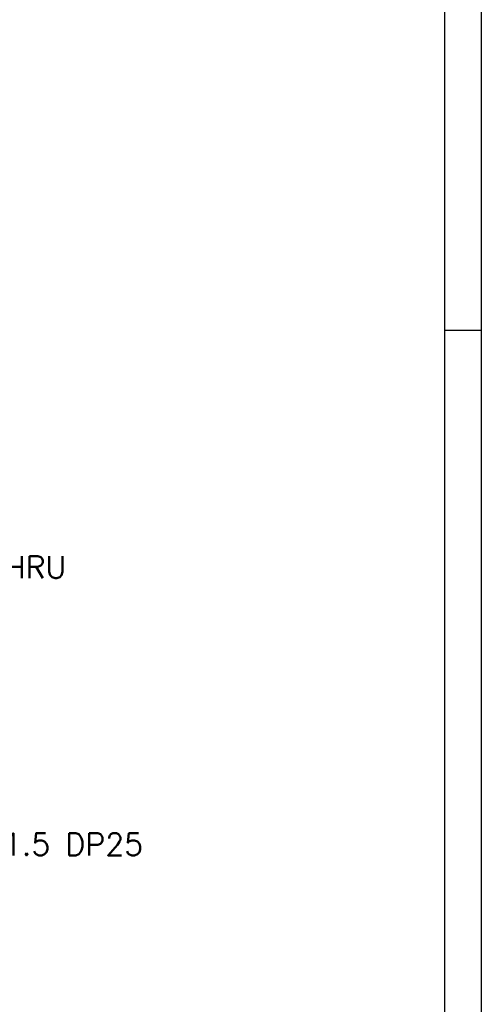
# Model space of a CAD drawing. Extents: x 47048 to 48733, y -1583 to -395.
# Tile 10 of 22: x 48555 to 48730, y -1244 to -870. Entities that reach past the tile are written whole.
import ezdxf

# ---------------------------------------------------------------- set-up
doc = ezdxf.new("R2010")
doc.units = 0
doc.header["$LTSCALE"] = 25.4
doc.layers.get('0').update_dxf_attribs({"linetype": 'CONTINUOUS'})
doc.layers.get('Defpoints').update_dxf_attribs({"linetype": 'CONTINUOUS'})
doc.layers.add('ATA-DIM', color=252, linetype='CONTINUOUS', lineweight=25)
doc.styles.get("Standard").update_dxf_attribs({"font": 'simplex.shx'})
doc.dimstyles.new('ata_A1', dxfattribs={"dimtxt": 4.2, "dimasz": 4.2, "dimexe": 2, "dimexo": 2, "dimgap": 2, "dimtad": 0, "dimtih": 1, "dimtoh": 1, "dimdec": 6, "dimdsep": 46, "dimtxsty": 'Standard', "dimcen": 0, "dimclrd": 252, "dimclre": 252, "dimclrt": 4, "dimadec": 6, "dimazin": 2, "dimtfac": 1, "dimtdec": 6, "dimtofl": 0, "dimtmove": 0, "dimatfit": 3, "dimfxl": 0, "dimtolj": 1, "dimtzin": 0, "dimlwd": 0, "dimlwe": 0, "dimarcsym": 0})

# ---------------------------------------------------------------- blocks, each defined once
blk = doc.blocks.new('*D19465')
at = {"layer": 'ATA-DIM', "color": 252, "lineweight": 0}
for p, q in [((48486.8, -1183.65), (48444.34, -1161.38)), ((48495.21, -1183.65), (48486.8, -1183.65))]:
    blk.add_line(p, q, dxfattribs=at)
at = {"layer": 'ATA-DIM', "color": 252}
blk.add_solid([(48444.99, -1160.14), (48443.69, -1162.62), (48436.91, -1157.48)], dxfattribs=at)
at = {"layer": 'Defpoints', "color": 0}
for p in [(48428.05, -1152.83), (48436.91, -1157.48)]:
    blk.add_point(p, dxfattribs=at)
at = {"layer": 'ATA-DIM', "color": 4, "ltscale": 0.2, "insert": (48552, -1183.65), "char_height": 8.4, "attachment_point": 5}
blk.add_mtext('8-M10x1.5 DP25', dxfattribs=at)
blk = doc.blocks.new('*D19464')
at = {"layer": 'ATA-DIM', "color": 252, "lineweight": 0}
for p, q in [((48485.19, -1078.42), (48463.76, -1100.9)), ((48493.61, -1078.42), (48485.19, -1078.42))]:
    blk.add_line(p, q, dxfattribs=at)
at = {"layer": 'ATA-DIM', "color": 252}
blk.add_solid([(48462.75, -1099.93), (48464.78, -1101.86), (48457.97, -1106.98)], dxfattribs=at)
at = {"layer": 'Defpoints', "color": 0}
for p in [(48457.97, -1106.98), (48450.38, -1114.94)]:
    blk.add_point(p, dxfattribs=at)
at = {"layer": 'ATA-DIM', "color": 4, "ltscale": 0.2, "insert": (48535.79, -1078.42), "char_height": 8.4, "attachment_point": 5}
blk.add_mtext('4-%%c11 THRU', dxfattribs=at)
blk = doc.blocks.new('ata-Border-A1-002')
at = {"color": 253, "ltscale": 0.5}
blk.add_line((841, 594), (841, 0), dxfattribs=at)
blk.add_line((834, 585), (834, 9))
at = {"color": 253, "linetype": 'Continuous'}
blk.add_line((841, 297), (834, 297), dxfattribs=at)

msp = doc.modelspace()

# ---------------------------------------------------------------- block references
at = {"xscale": 2, "yscale": 2, "zscale": 2}
msp.add_blockref('ata-Border-A1-002', (47047.9785069, -1582.5002269), dxfattribs=at)
msp.add_blockref('ata-Border-A1-002', (47047.9785069, -1582.5002269), dxfattribs=at)

# ---------------------------------------------------------------- dimensions: what is measured, and where the dimension line sits
at = {"layer": 'ATA-DIM'}
for p1, p2, text, picture, middle in [((48450.3770381, -1114.9395353), (48457.967147, -1106.9777361), '4-<> THRU', '*D19464', (48535.7888199, -1078.4230081)), ((48428.0502445, -1152.8299446), (48436.9055929, -1157.4756744), '8-M10x1.5 DP25', '*D19465', (48552.0017845, -1183.6524226))]:
    dim = msp.add_diameter_dim_2p(p1=p1, p2=p2, text=text, dimstyle='ata_A1', override={"dimscale": 2, "dimtp": 0.1, "dimtm": 0.1, "dimtfac": 0.71, "dimtdec": 3, "dimtolj": 0, "dimtzin": 8}, dxfattribs=at)
    dim.commit()
    dim.dimension.update_dxf_attribs({"geometry": picture, "text_midpoint": middle, "dimtype": 163})

doc.saveas('drawing.dxf')
